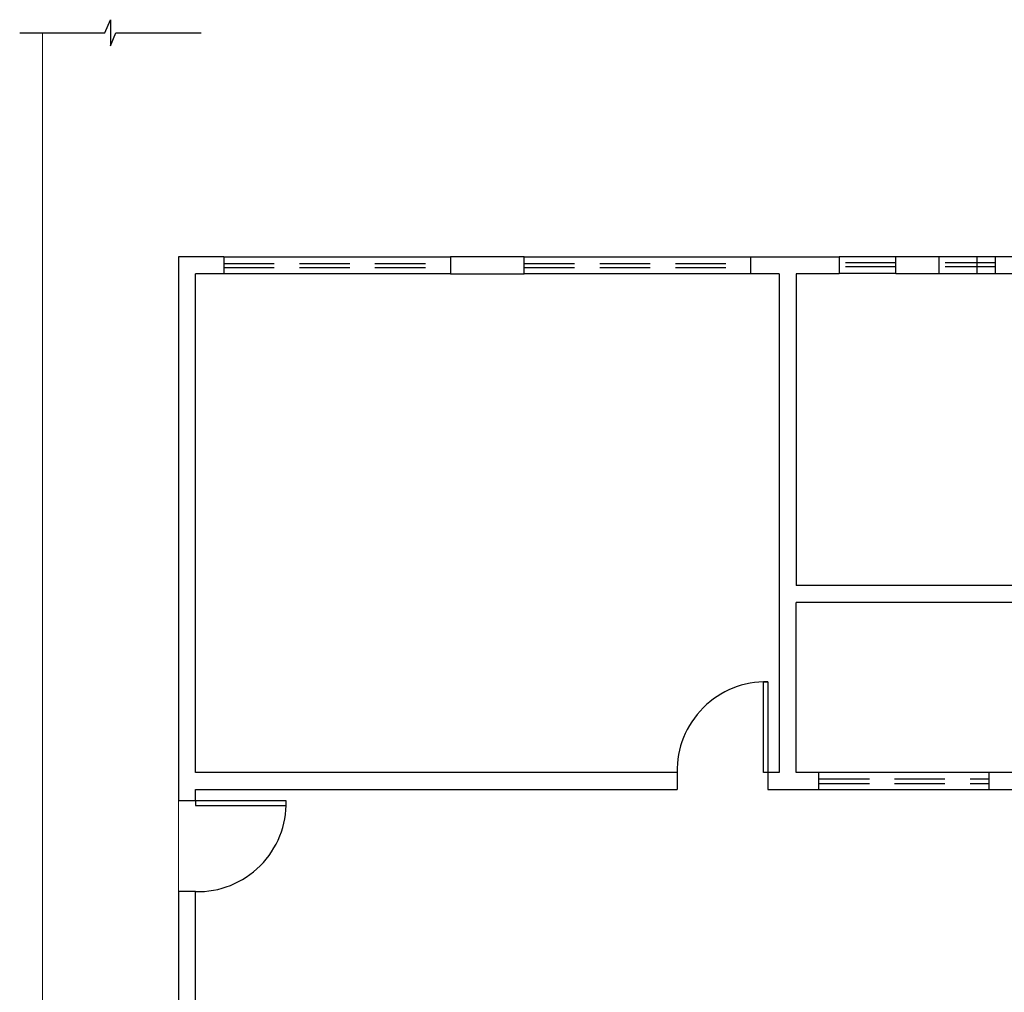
# Model space of a CAD drawing. Header units: millimetres. Extents: x -8 to 220, y -114 to 51.
# Tile 12 of 82: x 20.99 to 29.67, y -86.12 to -77.54. Entities that reach past the tile are written whole.
import ezdxf

# ---------------------------------------------------------------- set-up
doc = ezdxf.new("R2010")
doc.units = ezdxf.units.MM
doc.header["$MEASUREMENT"] = 0
doc.linetypes.add('HIDDEN', pattern=[0.9525, 0.635, -0.3175])
doc.layers.add('0.1', color=1, linetype='Continuous', lineweight=9)
for name, color, linetype in [('1', 1, 'Continuous'), ('Arq-parede-alta', 5, 'Continuous'), ('ESQUADRIAS CORTE', 3, 'Continuous'), ('parede', 5, 'Continuous'), ('porta', 3, 'Continuous'), ('PROJEÇÃO', 6, 'HIDDEN')]:
    doc.layers.add(name, color=color, linetype=linetype)

msp = doc.modelspace()

# ---------------------------------------------------------------- linework, layer by layer
at = {"layer": '0.1', "color": 8}
msp.add_line((22.39, -85.2315), (22.39, -84.4315), dxfattribs=at)
msp.add_lwpolyline([(21.19, -91.6315), (21.19, -77.6564)], dxfattribs=at)
at = {"layer": '1', "color": 8}
msp.add_lwpolyline([(20.99, -77.6564), (21.7424, -77.6564), (21.79, -77.5412), (21.79, -77.6564), (21.79, -77.7715), (21.8376, -77.6564), (22.59, -77.6563)], dxfattribs=at)
for centre, start, end in [((27.57, -84.1615), 88.5312, 181.4688), ((22.56, -84.4515), 268.5312, 1.4688)]:
    msp.add_arc(centre, 0.7803, start, end, dxfattribs=at)
at = {"layer": 'Arq-parede-alta', "color": 8, "ltscale": 0.03}
for p, q in [((22.79, -79.6313), (22.79, -79.7814)), ((22.79, -79.7814), (22.54, -79.7814)), ((27.69, -79.7814), (27.4403, -79.7814)), ((27.84, -79.7814), (27.84, -82.5314)), ((30.7963, -82.5315), (27.84, -82.5315)), ((27.84, -84.1815), (27.84, -82.6815)), ((29.74, -82.6815), (27.84, -82.6815)), ((28.04, -84.3315), (28.04, -84.1815)), ((29.54, -84.3315), (29.54, -84.1815))]:
    msp.add_line(p, q, dxfattribs=at)
for points in [[(22.79, -79.6314), (22.39, -79.6314)], [(27.4403, -79.6315), (28.218, -79.6314), (28.218, -79.7814), (27.84, -79.7814)], [(27.69, -79.7814), (27.69, -84.1815)]]:
    msp.add_lwpolyline(points, dxfattribs=at)
for points in [[(28.7182, -79.6313), (29.0962, -79.6313), (29.0962, -79.7813), (28.7182, -79.7813)], [(29.5962, -79.6313), (29.9742, -79.6313), (29.9742, -79.7813), (29.5962, -79.7813)]]:
    msp.add_lwpolyline(points, close=True, dxfattribs=at)
at = {"layer": 'ESQUADRIAS CORTE', "color": 8}
for p, q in [((22.79, -79.6314), (24.79, -79.6315)), ((25.4403, -79.6315), (27.4403, -79.6315)), ((28.2182, -79.6312), (28.7182, -79.6312)), ((29.0962, -79.6313), (29.5962, -79.6313)), ((24.79, -79.7814), (22.79, -79.7814)), ((27.4403, -79.7814), (25.4403, -79.7815)), ((28.7182, -79.7812), (28.2182, -79.7812)), ((29.5962, -79.7813), (29.0962, -79.7813))]:
    msp.add_line(p, q, dxfattribs=at)
at = {"layer": 'parede', "color": 8}
for p, q in [((27.4403, -79.7814), (27.4403, -79.6315)), ((22.54, -84.1815), (22.54, -79.7814)), ((26.79, -84.1815), (22.54, -84.1815)), ((26.79, -84.1815), (26.79, -84.3315)), ((27.69, -84.1815), (27.55, -84.1815)), ((27.59, -84.1815), (27.59, -84.3315)), ((27.59, -84.1815), (27.59, -84.3315)), ((29.74, -84.1815), (27.84, -84.1815)), ((22.54, -84.4315), (22.54, -84.3315)), ((22.54, -84.3315), (26.79, -84.3315)), ((27.59, -84.3315), (29.89, -84.3315)), ((22.54, -84.4315), (22.39, -84.4315)), ((22.54, -85.2315), (22.39, -85.2315))]:
    msp.add_line(p, q, dxfattribs=at)
for points in [[(22.39, -79.6314), (22.39, -84.4315)], [(22.39, -85.2315), (22.39, -86.4815)], [(22.54, -86.3315), (22.54, -85.2315)]]:
    msp.add_lwpolyline(points, dxfattribs=at)
msp.add_lwpolyline([(24.79, -79.7814), (25.4403, -79.7814), (25.4403, -79.6315), (24.79, -79.6315)], close=True, dxfattribs=at)
at = {"layer": 'porta', "color": 8}
for points in [[(27.59, -83.3815), (27.59, -84.1815), (27.55, -84.1815), (27.55, -83.3815)], [(27.59, -83.3815), (27.59, -84.1815), (27.55, -84.1815), (27.55, -83.3815)], [(23.34, -84.4315), (22.54, -84.4315), (22.54, -84.4715), (23.34, -84.4715)]]:
    msp.add_lwpolyline(points, close=True, dxfattribs=at)
at = {"layer": 'PROJEÇÃO', "color": 8, "ltscale": 0.7}
for p, q in [((29.435, -79.7813), (29.435, -79.6313)), ((22.79, -79.6914), (24.79, -79.6914)), ((25.4403, -79.6915), (27.4403, -79.6915)), ((28.7182, -79.6862), (28.2182, -79.6862)), ((28.7182, -79.7212), (28.2182, -79.7212)), ((29.5962, -79.6863), (29.0962, -79.6863)), ((29.5962, -79.7213), (29.0962, -79.7213)), ((22.79, -79.7264), (24.79, -79.7264)), ((25.4403, -79.7265), (27.4403, -79.7265)), ((28.04, -84.2365), (29.54, -84.2365)), ((28.04, -84.2765), (29.54, -84.2765))]:
    msp.add_line(p, q, dxfattribs=at)

doc.saveas('drawing.dxf')
